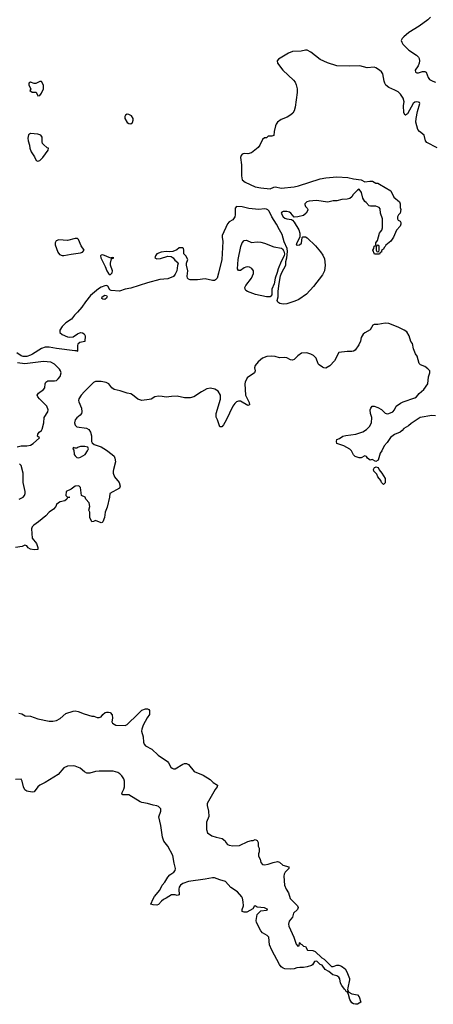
# Model space of a CAD drawing. Header units: inches. Extents: x 2528705 to 2676837, y 911742 to 1023252.
# Tile 47 of 143: x 2574154 to 2578608, y 945828 to 956434. Entities that reach past the tile are written whole.
import ezdxf

# ---------------------------------------------------------------- set-up
doc = ezdxf.new("R2010")
doc.units = ezdxf.units.IN
doc.header["$MEASUREMENT"] = 0
doc.layers.add('C5974', color=7, linetype='Continuous')
doc.layers.add('C5975', color=7, linetype='Continuous')

msp = doc.modelspace()

# ---------------------------------------------------------------- linework, layer by layer
at = {"layer": 'C5974', "color": 5, "elevation": 40}
msp.add_lwpolyline([(2574144, 948964), (2574177, 948957), (2574214, 948934), (2574270, 948931), (2574350, 948903), (2574470, 948879), (2574510, 948878), (2574550, 948885), (2574590, 948905), (2574650, 948959), (2574730, 948986), (2574750, 948988), (2574783, 948983), (2574850, 948956), (2574930, 948931), (2574951, 948931), (2574990, 948916), (2575010, 948916), (2575030, 948926), (2575049, 948951), (2575075, 948970), (2575090, 948976), (2575110, 948976), (2575130, 948970), (2575150, 948945), (2575155, 948910), (2575147, 948870), (2575155, 948855), (2575190, 948836), (2575290, 948831), (2575310, 948841), (2575350, 948882), (2575388, 948912), (2575470, 948995), (2575510, 949011), (2575531, 949011), (2575544, 949004), (2575552, 948992), (2575551, 948950), (2575525, 948915), (2575484, 948836), (2575469, 948791), (2575467, 948770), (2575484, 948710), (2575489, 948650), (2575495, 948630), (2575510, 948611), (2575576, 948576), (2575644, 948510), (2575744, 948444), (2575757, 948430), (2575783, 948383), (2575797, 948370), (2575810, 948365), (2575830, 948366), (2575910, 948415), (2575930, 948422), (2575950, 948421), (2575970, 948411), (2576034, 948334), (2576130, 948297), (2576205, 948250), (2576238, 948218), (2576285, 948190), (2576281, 948170), (2576259, 948141), (2576174, 947990), (2576171, 947970), (2576187, 947910), (2576191, 947850), (2576166, 947790), (2576166, 947710), (2576176, 947676), (2576223, 947643), (2576268, 947628), (2576335, 947615), (2576366, 947590), (2576375, 947570), (2576391, 947551), (2576410, 947542), (2576450, 947535), (2576520, 947540), (2576610, 947581), (2576651, 947591), (2576669, 947591), (2576690, 947602), (2576710, 947592), (2576722, 947570), (2576722, 947530), (2576732, 947510), (2576732, 947470), (2576725, 947450), (2576725, 947425), (2576742, 947390), (2576750, 947354), (2576770, 947334), (2576790, 947332), (2576830, 947338), (2576883, 947357), (2576930, 947365), (2576950, 947358), (2576988, 947328), (2577052, 947310), (2577051, 947290), (2577011, 947250), (2577001, 947230), (2576999, 947210), (2577007, 947110), (2577023, 947070), (2577048, 947030), (2577068, 946968), (2577146, 946890), (2577151, 946870), (2577145, 946850), (2577103, 946810), (2577093, 946767), (2577057, 946723), (2577047, 946690), (2577051, 946670), (2577107, 946550), (2577130, 946474), (2577150, 946454), (2577162, 946458), (2577166, 946490), (2577170, 946494), (2577178, 946478), (2577193, 946473), (2577210, 946454), (2577231, 946451), (2577254, 946410), (2577310, 946407), (2577337, 946397), (2577408, 946328), (2577433, 946313), (2577510, 946235), (2577530, 946235), (2577570, 946251), (2577590, 946251), (2577619, 946239), (2577658, 946210), (2577678, 946178), (2577705, 946105), (2577706, 946090), (2577686, 946006), (2577685, 945985), (2577697, 945957), (2577730, 945941), (2577791, 945931), (2577811, 945910), (2577826, 945850), (2577792, 945830), (2577770, 945828), (2577750, 945833), (2577730, 945845), (2577710, 945878), (2577695, 945935), (2577683, 945957), (2577687, 945967), (2577677, 945963), (2577670, 945966), (2577662, 945982), (2577650, 945990), (2577622, 946030), (2577610, 946055), (2577601, 946101), (2577590, 946121), (2577570, 946134), (2577527, 946147), (2577482, 946182), (2577442, 946202), (2577410, 946249), (2577390, 946255), (2577352, 946292), (2577330, 946289), (2577307, 946253), (2577295, 946245), (2577250, 946230), (2577210, 946223), (2577170, 946226), (2577140, 946220), (2577110, 946209), (2577065, 946205), (2577010, 946210), (2576990, 946216), (2576970, 946233), (2576950, 946257), (2576870, 946410), (2576845, 946470), (2576835, 946550), (2576818, 946570), (2576770, 946599), (2576750, 946619), (2576703, 946710), (2576699, 946730), (2576710, 946794), (2576750, 946834), (2576810, 946842), (2576826, 946850), (2576790, 946866), (2576710, 946875), (2576690, 946888), (2576680, 946880), (2576664, 946856), (2576599, 946821), (2576570, 946821), (2576550, 946829), (2576549, 946850), (2576563, 946890), (2576562, 946930), (2576555, 946970), (2576546, 946986), (2576498, 947038), (2576426, 947086), (2576370, 947152), (2576310, 947167), (2576251, 947191), (2576230, 947191), (2576150, 947175), (2575970, 947151), (2575910, 947130), (2575884, 947110), (2575873, 947090), (2575867, 947067), (2575870, 947006), (2575850, 946999), (2575827, 947007), (2575790, 947007), (2575730, 946970), (2575702, 946958), (2575680, 946940), (2575650, 946902), (2575630, 946895), (2575590, 946898), (2575567, 946907), (2575590, 946965), (2575606, 946990), (2575664, 947056), (2575690, 947110), (2575718, 947142), (2575750, 947198), (2575770, 947221), (2575814, 947250), (2575830, 947270), (2575831, 947290), (2575816, 947350), (2575804, 947430), (2575751, 947531), (2575706, 947586), (2575691, 947630), (2575673, 947753), (2575651, 947849), (2575674, 947910), (2575673, 947933), (2575650, 947957), (2575630, 947967), (2575590, 947973), (2575530, 947992), (2575470, 948002), (2575450, 948010), (2575330, 948085), (2575265, 948085), (2575254, 948090), (2575257, 948110), (2575276, 948144), (2575284, 948170), (2575284, 948230), (2575276, 948256), (2575254, 948290), (2575232, 948312), (2575210, 948324), (2575160, 948340), (2575010, 948338), (2574970, 948334), (2574910, 948318), (2574878, 948318), (2574851, 948331), (2574805, 948370), (2574753, 948393), (2574730, 948398), (2574670, 948392), (2574630, 948374), (2574570, 948303), (2574430, 948217), (2574370, 948190), (2574349, 948170), (2574310, 948116), (2574290, 948112), (2574230, 948124), (2574210, 948139), (2574194, 948170), (2574182, 948230), (2574170, 948252), (2574110, 948250)], dxfattribs=at)
at = {"layer": 'C5975', "color": 5}
for points, elevation in [([(2578578, 956462), (2578548, 956432), (2578457, 956363), (2578345, 956295), (2578290, 956250), (2578272, 956230), (2578263, 956210), (2578267, 956190), (2578279, 956170), (2578345, 956105), (2578425, 956050), (2578447, 956030), (2578456, 956016), (2578460, 955990), (2578456, 955964), (2578444, 955936), (2578412, 955890), (2578415, 955870), (2578430, 955862), (2578450, 955862), (2578490, 955874), (2578516, 955876), (2578531, 955870), (2578554, 955810), (2578568, 955790), (2578601, 955770), (2578630, 955760)], 20), ([(2578650, 955052), (2578537, 955110), (2578523, 955130), (2578509, 955190), (2578459, 955230), (2578442, 955250), (2578421, 955330), (2578422, 955370), (2578436, 955444), (2578464, 955530), (2578460, 955540), (2578450, 955547), (2578430, 955548), (2578410, 955544), (2578390, 955532), (2578330, 955421), (2578310, 955404), (2578306, 955406), (2578290, 955430), (2578288, 955508), (2578293, 955550), (2578282, 955590), (2578255, 955630), (2578230, 955655), (2578195, 955675), (2578130, 955702), (2578098, 955730), (2578084, 955750), (2578078, 955770), (2578063, 955850), (2578051, 955871), (2578030, 955890), (2577990, 955914), (2577970, 955921), (2577895, 955915), (2577818, 955938), (2577710, 955932), (2577570, 955938), (2577469, 955969), (2577390, 956005), (2577290, 956083), (2577250, 956105), (2577230, 956107), (2577184, 956096), (2577090, 956092), (2577047, 956073), (2576941, 956010), (2576926, 955990), (2576930, 955967), (2576989, 955890), (2577102, 955782), (2577119, 955759), (2577132, 955732), (2577143, 955690), (2577143, 955650), (2577121, 955490), (2577109, 955451), (2577094, 955426), (2577073, 955407), (2577035, 955385), (2576970, 955360), (2576930, 955330), (2576914, 955310), (2576907, 955290), (2576893, 955230), (2576890, 955186), (2576870, 955178), (2576830, 955178), (2576810, 955162), (2576790, 955162), (2576770, 955144), (2576739, 955081), (2576722, 955058), (2576650, 954998), (2576612, 954988), (2576570, 954991), (2576550, 954984), (2576538, 954970), (2576531, 954950), (2576544, 954870), (2576544, 954750), (2576550, 954710), (2576583, 954683), (2576690, 954634), (2576750, 954622), (2576850, 954613), (2576890, 954630), (2576910, 954634), (2576970, 954619), (2577110, 954632), (2577157, 954643), (2577390, 954721), (2577449, 954731), (2577570, 954741), (2577686, 954734), (2577750, 954718), (2577830, 954710), (2577870, 954687), (2577926, 954694), (2577953, 954693), (2577990, 954671), (2578010, 954671), (2578030, 954663), (2578150, 954591), (2578181, 954521), (2578245, 954470), (2578251, 954450), (2578251, 954410), (2578258, 954390), (2578252, 954350), (2578232, 954330), (2578222, 954310), (2578222, 954290), (2578230, 954274), (2578250, 954262), (2578258, 954250), (2578258, 954230), (2578251, 954210), (2578210, 954166), (2578178, 954090), (2578150, 954048), (2578096, 954004), (2578091, 953990), (2578080, 953980), (2578070, 953962), (2578051, 953949), (2578050, 953928), (2578034, 953926), (2578030, 953908), (2577973, 953907), (2577958, 953950), (2577968, 953970), (2577970, 953994), (2577982, 953998), (2577988, 954012), (2577989, 954030), (2578005, 954055), (2578030, 954134), (2578038, 954150), (2578054, 954166), (2578062, 954190), (2578062, 954290), (2578038, 954350), (2578035, 954395), (2578026, 954410), (2577990, 954426), (2577930, 954424), (2577918, 954430), (2577885, 954465), (2577870, 954475), (2577849, 954510), (2577833, 954573), (2577810, 954608), (2577790, 954599), (2577746, 954550), (2577730, 954524), (2577710, 954509), (2577680, 954500), (2577624, 954496), (2577570, 954483), (2577530, 954483), (2577472, 954468), (2577350, 954486), (2577270, 954480), (2577245, 954470), (2577223, 954450), (2577223, 954443), (2577230, 954422), (2577250, 954402), (2577258, 954390), (2577257, 954383), (2577238, 954350), (2577210, 954324), (2577149, 954309), (2577110, 954308), (2577075, 954350), (2577059, 954359), (2577030, 954367), (2576990, 954369), (2576978, 954362), (2576971, 954350), (2576990, 954311), (2577010, 954295), (2577030, 954287), (2577080, 954280), (2577090, 954274), (2577110, 954251), (2577160, 954170), (2577170, 954134), (2577171, 954090), (2577137, 954030), (2577132, 954010), (2577144, 954004), (2577168, 954008), (2577190, 954027), (2577194, 954086), (2577204, 954096), (2577230, 954094), (2577250, 954085), (2577338, 953998), (2577394, 953934), (2577419, 953899), (2577436, 953856), (2577444, 953790), (2577436, 953730), (2577416, 953684), (2577319, 953561), (2577243, 953477), (2577159, 953421), (2577118, 953402), (2577030, 953373), (2576990, 953370), (2576955, 953375), (2576935, 953390), (2576928, 953410), (2576938, 953450), (2576936, 953510), (2576947, 953593), (2576964, 953676), (2576976, 953710), (2577018, 953790), (2577018, 953830), (2577032, 953870), (2577037, 953937), (2577034, 953970), (2577001, 954041), (2576980, 954120), (2576950, 954169), (2576921, 954230), (2576870, 954310), (2576840, 954370), (2576825, 954385), (2576810, 954393), (2576790, 954395), (2576730, 954388), (2576621, 954401), (2576550, 954418), (2576490, 954420), (2576476, 954404), (2576476, 954330), (2576470, 954310), (2576450, 954278), (2576410, 954256), (2576390, 954234), (2576336, 954110), (2576335, 954090), (2576343, 954043), (2576329, 953850), (2576296, 953704), (2576279, 953650), (2576263, 953630), (2576250, 953624), (2576230, 953625), (2576150, 953642), (2576070, 953633), (2575990, 953633), (2575970, 953640), (2575961, 953650), (2575958, 953670), (2575964, 953730), (2575949, 953791), (2575949, 953810), (2575964, 953850), (2575942, 953890), (2575922, 953910), (2575921, 953950), (2575917, 953970), (2575910, 953975), (2575870, 953977), (2575845, 953955), (2575803, 953937), (2575770, 953932), (2575730, 953937), (2575676, 953930), (2575630, 953910), (2575616, 953890), (2575611, 953870), (2575630, 953858), (2575670, 953863), (2575750, 953885), (2575784, 953884), (2575806, 953870), (2575825, 953845), (2575858, 953818), (2575861, 953810), (2575854, 953786), (2575847, 953730), (2575830, 953692), (2575810, 953669), (2575750, 953644), (2575664, 953636), (2575530, 953601), (2575350, 953541), (2575289, 953531), (2575230, 953509), (2575138, 953518), (2575124, 953524), (2575102, 953562), (2575090, 953570), (2575070, 953568), (2575030, 953552), (2575004, 953536), (2574918, 953462), (2574864, 953396), (2574823, 953337), (2574778, 953282), (2574743, 953250), (2574713, 953207), (2574650, 953169), (2574610, 953130), (2574585, 953090), (2574586, 953066), (2574610, 953042), (2574670, 953019), (2574690, 953015), (2574730, 953018), (2574775, 953050), (2574810, 953066), (2574830, 953062), (2574848, 953050), (2574859, 953030), (2574854, 952966), (2574803, 952957), (2574782, 952938), (2574777, 952923), (2574777, 952863), (2574770, 952858), (2574765, 952865), (2574748, 952868), (2574550, 952891), (2574470, 952907), (2574430, 952905), (2574388, 952892), (2574291, 952830), (2574270, 952821), (2574230, 952807), (2574190, 952807), (2574170, 952814), (2574125, 952845)], 20), ([(2578630, 952165), (2578590, 952169), (2578465, 952150), (2578370, 952085), (2578341, 952059), (2578291, 952030), (2578273, 952007), (2578251, 951990), (2578190, 951966), (2578145, 951935), (2578110, 951880), (2578078, 951842), (2578054, 951790), (2578037, 951763), (2578013, 951690), (2577990, 951676), (2577950, 951695), (2577928, 951690), (2577898, 951710), (2577888, 951728), (2577870, 951735), (2577830, 951715), (2577810, 951715), (2577766, 951730), (2577748, 951748), (2577728, 951790), (2577710, 951808), (2577643, 951843), (2577569, 951869), (2577564, 951890), (2577569, 951910), (2577598, 951922), (2577634, 951946), (2577665, 951955), (2577772, 951968), (2577850, 951995), (2577890, 952021), (2577920, 952050), (2577941, 952090), (2577947, 952147), (2577933, 952190), (2577929, 952230), (2577935, 952250), (2577949, 952271), (2577970, 952271), (2578010, 952256), (2578050, 952235), (2578090, 952196), (2578110, 952188), (2578130, 952191), (2578173, 952210), (2578190, 952230), (2578208, 952272), (2578256, 952304), (2578282, 952318), (2578410, 952360), (2578426, 952370), (2578454, 952406), (2578505, 952450), (2578549, 952510), (2578555, 952585), (2578572, 952630), (2578569, 952650), (2578550, 952673), (2578517, 952697), (2578470, 952717), (2578454, 952730), (2578434, 952810), (2578415, 952835), (2578395, 952890), (2578385, 952945), (2578366, 952966), (2578349, 953029), (2578321, 953070), (2578295, 953090), (2578230, 953121), (2578130, 953161), (2578090, 953164), (2578010, 953149), (2577971, 953149), (2577958, 953142), (2577928, 953092), (2577870, 953061), (2577853, 953047), (2577831, 953010), (2577824, 952970), (2577807, 952930), (2577765, 952875), (2577750, 952864), (2577730, 952860), (2577681, 952859), (2577590, 952849), (2577542, 952758), (2577494, 952706), (2577450, 952680), (2577430, 952682), (2577414, 952690), (2577377, 952717), (2577368, 952728), (2577346, 952786), (2577318, 952818), (2577290, 952832), (2577246, 952846), (2577190, 952842), (2577148, 952812), (2577110, 952775), (2577090, 952768), (2577070, 952770), (2577030, 952792), (2577010, 952795), (2576950, 952790), (2576904, 952804), (2576870, 952810), (2576814, 952806), (2576770, 952787), (2576723, 952750), (2576690, 952708), (2576683, 952683), (2576691, 952650), (2576681, 952630), (2576603, 952577), (2576581, 952530), (2576577, 952510), (2576587, 952390), (2576624, 952310), (2576630, 952286), (2576610, 952279), (2576530, 952325), (2576510, 952325), (2576490, 952318), (2576470, 952301), (2576448, 952270), (2576379, 952121), (2576350, 952069), (2576330, 952049), (2576310, 952048), (2576284, 952124), (2576269, 952151), (2576269, 952190), (2576315, 952345), (2576315, 952390), (2576290, 952433), (2576255, 952455), (2576210, 952464), (2576170, 952457), (2576110, 952426), (2576030, 952372), (2575990, 952360), (2575930, 952362), (2575850, 952378), (2575790, 952376), (2575730, 952366), (2575690, 952376), (2575650, 952378), (2575608, 952372), (2575570, 952347), (2575550, 952341), (2575470, 952332), (2575426, 952346), (2575370, 952393), (2575350, 952403), (2575310, 952409), (2575237, 952437), (2575172, 952452), (2575145, 952470), (2575113, 952510), (2575084, 952524), (2575030, 952536), (2574970, 952537), (2574950, 952527), (2574853, 952430), (2574816, 952390), (2574792, 952350), (2574787, 952330), (2574790, 952318), (2574821, 952250), (2574823, 952210), (2574818, 952190), (2574806, 952174), (2574770, 952146), (2574750, 952124), (2574743, 952090), (2574750, 952065), (2574770, 952047), (2574872, 952032), (2574898, 952018), (2574916, 951990), (2574928, 951950), (2574927, 951890), (2574935, 951875), (2574957, 951857), (2575030, 951831), (2575090, 951798), (2575151, 951750), (2575170, 951731), (2575179, 951710), (2575186, 951670), (2575163, 951590), (2575159, 951570), (2575161, 951550), (2575175, 951510), (2575226, 951450), (2575236, 951410), (2575230, 951389), (2575125, 951330), (2575121, 951290), (2575096, 951184), (2575076, 951130), (2575067, 951073), (2575050, 951026), (2575042, 951018), (2575030, 951015), (2574970, 951038), (2574950, 951028), (2574930, 951026), (2574908, 951070), (2574908, 951130), (2574898, 951150), (2574909, 951191), (2574904, 951230), (2574866, 951270), (2574858, 951290), (2574818, 951310), (2574810, 951395), (2574790, 951413), (2574750, 951409), (2574710, 951378), (2574654, 951350), (2574652, 951310), (2574670, 951292), (2574694, 951290), (2574670, 951286), (2574662, 951270), (2574642, 951250), (2574590, 951239), (2574572, 951230), (2574552, 951210), (2574542, 951190), (2574518, 951162), (2574470, 951129), (2574435, 951090), (2574356, 951024), (2574307, 950990), (2574289, 950971), (2574283, 950950), (2574288, 950850), (2574336, 950790), (2574351, 950750), (2574350, 950726), (2574310, 950722), (2574270, 950729), (2574246, 950746), (2574230, 950768), (2574210, 950774), (2574181, 950759), (2574110, 950749)], 40), ([(2574126, 951834), (2574170, 951845), (2574230, 951842), (2574270, 951850), (2574301, 951870), (2574368, 951930), (2574347, 951947), (2574350, 951970), (2574364, 951990), (2574390, 952010), (2574396, 952024), (2574414, 952090), (2574417, 952150), (2574457, 952210), (2574461, 952230), (2574445, 952270), (2574430, 952290), (2574366, 952350), (2574350, 952370), (2574344, 952390), (2574355, 952410), (2574410, 952450), (2574424, 952470), (2574428, 952512), (2574435, 952530), (2574458, 952542), (2574530, 952544), (2574550, 952549), (2574570, 952564), (2574590, 952590), (2574601, 952630), (2574595, 952650), (2574582, 952670), (2574530, 952722), (2574490, 952746), (2574410, 952751), (2574210, 952725), (2574130, 952736)], 40), ([(2574149, 951270), (2574190, 951290), (2574207, 951310), (2574213, 951330), (2574213, 951353), (2574191, 951450), (2574193, 951550), (2574170, 951630), (2574151, 951651)], 40)]:
    msp.add_lwpolyline(points, dxfattribs=dict(at, elevation=elevation))
for points, elevation in [([(2574370, 955769), (2574327, 955747), (2574310, 955746), (2574270, 955759), (2574252, 955750), (2574252, 955730), (2574274, 955690), (2574262, 955670), (2574290, 955652), (2574330, 955652), (2574350, 955612), (2574370, 955616), (2574390, 955641), (2574411, 955690), (2574410, 955730), (2574390, 955769)], 20), ([(2575310, 955416), (2575294, 955406), (2575286, 955390), (2575286, 955370), (2575310, 955327), (2575330, 955314), (2575350, 955312), (2575370, 955328), (2575377, 955350), (2575375, 955370), (2575357, 955397), (2575330, 955414)], 20), ([(2574270, 955209), (2574248, 955192), (2574243, 955157), (2574246, 955130), (2574261, 955081), (2574262, 955050), (2574276, 955010), (2574315, 954955), (2574330, 954918), (2574350, 954908), (2574370, 954917), (2574403, 954950), (2574462, 955030), (2574466, 955050), (2574450, 955055), (2574410, 955089), (2574401, 955101), (2574397, 955117), (2574396, 955170), (2574382, 955190), (2574350, 955199)], 20), ([(2574777, 954077), (2574750, 954076), (2574670, 954056), (2574576, 954064), (2574546, 954050), (2574535, 954030), (2574535, 954010), (2574564, 953930), (2574584, 953904), (2574610, 953894), (2574630, 953894), (2574710, 953908), (2574810, 953924), (2574830, 953930), (2574850, 953950), (2574816, 953996), (2574787, 954067)], 20), ([(2576650, 954035), (2576710, 954040), (2576750, 954037), (2576790, 954027), (2576890, 953987), (2576973, 953973), (2576984, 953964), (2576999, 953939), (2577005, 953910), (2577003, 953890), (2576970, 953829), (2576937, 953750), (2576928, 953710), (2576904, 953650), (2576893, 953590), (2576868, 953530), (2576869, 953470), (2576850, 953449), (2576810, 953450), (2576693, 953473), (2576606, 953506), (2576590, 953517), (2576581, 953530), (2576580, 953550), (2576589, 953571), (2576651, 953650), (2576670, 953699), (2576673, 953730), (2576655, 953755), (2576630, 953767), (2576610, 953770), (2576590, 953769), (2576570, 953762), (2576530, 953732), (2576510, 953731), (2576499, 953750), (2576508, 953852), (2576534, 953990), (2576549, 954031), (2576570, 954054), (2576598, 954058)], 20), ([(2578010, 954006), (2577998, 954002), (2577994, 953990), (2577994, 953950), (2577998, 953938), (2578010, 953934), (2578022, 953938), (2578026, 953950), (2578026, 953990), (2578022, 954002)], 20), ([(2575050, 953900), (2575030, 953897), (2575024, 953890), (2575027, 953870), (2575076, 953776), (2575093, 953730), (2575110, 953700), (2575130, 953687), (2575150, 953708), (2575152, 953730), (2575131, 953790), (2575131, 953810), (2575144, 953856), (2575168, 953870), (2575150, 953873), (2575138, 953870), (2575136, 953864)], 20), ([(2575070, 953421), (2575050, 953422), (2575038, 953430), (2575041, 953450), (2575070, 953467), (2575090, 953461), (2575095, 953450), (2575090, 953435)], 20), ([(2574810, 951836), (2574776, 951824), (2574770, 951818), (2574750, 951818), (2574730, 951826), (2574725, 951810), (2574737, 951797), (2574742, 951750), (2574750, 951736), (2574770, 951719), (2574790, 951715), (2574810, 951722), (2574858, 951750), (2574886, 951790), (2574894, 951810), (2574889, 951829), (2574856, 951836)], 40), ([(2578070, 951428), (2578049, 951449), (2578042, 951470), (2578009, 951510), (2577998, 951538), (2577969, 951570), (2577962, 951590), (2577975, 951610), (2577985, 951615), (2577990, 951617), (2578014, 951610), (2578025, 951585), (2578055, 951550), (2578091, 951490), (2578090, 951446)], 40)]:
    msp.add_lwpolyline(points, close=True, dxfattribs=dict(at, elevation=elevation))

doc.saveas('drawing.dxf')
